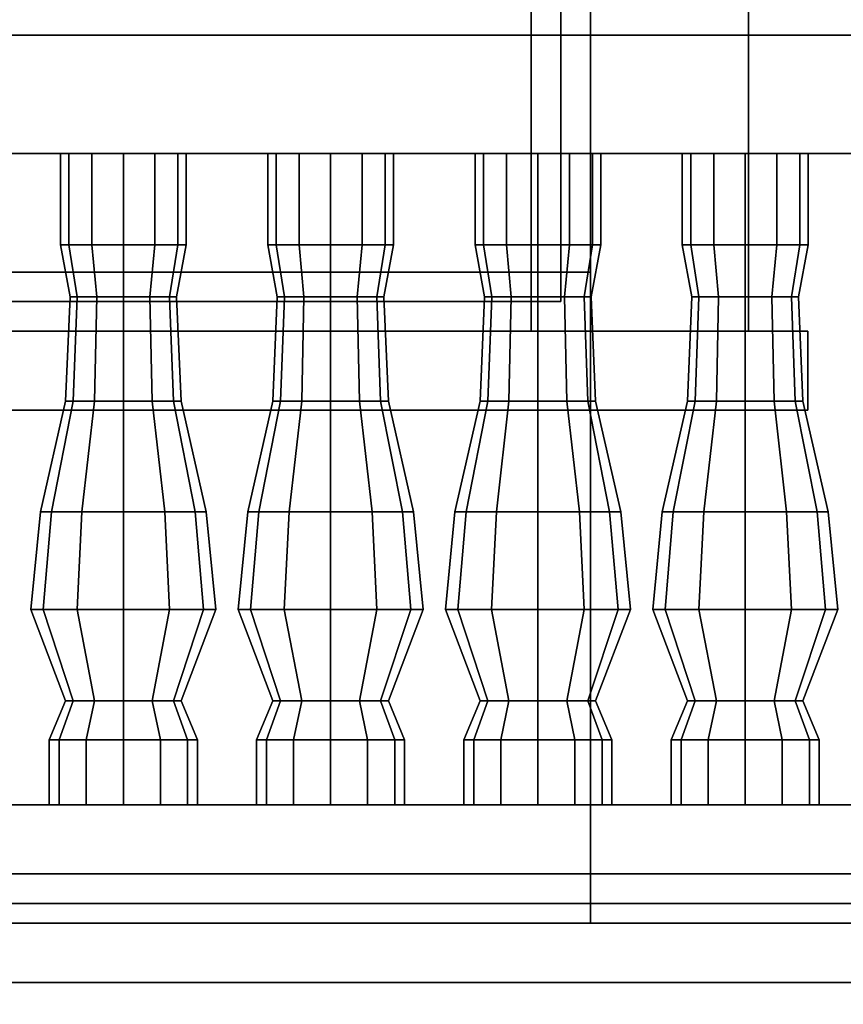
# Model space of a CAD drawing. Header units: metres. Extents: x 1.5 to 35.5, y 0 to 14.7.
# Tile 52 of 60: x 23.455 to 24.289, y 0.818 to 1.816. Entities that reach past the tile are written whole.
import ezdxf

# ---------------------------------------------------------------- set-up
doc = ezdxf.new("R2010")
doc.units = ezdxf.units.M
for name, color, linetype in [('FRAME', 8, 'Continuous'), ('GLASS', 5, 'Continuous'), ('GRANITE', 8, 'Continuous'), ('INTERIOR_FLOOR', 8, 'Continuous'), ('INTERIOR_WALL', 8, 'Continuous'), ('PLASTER', 8, 'Continuous'), ('RUSTIC', 8, 'Continuous'), ('STUCCO', 8, 'Continuous')]:
    doc.layers.add(name, color=color, linetype=linetype)

msp = doc.modelspace()

# ---------------------------------------------------------------- linework, layer by layer
at = {"layer": 'FRAME'}
for points in [[(24.0333, 1.5), (23.9733, 1.5), (23.9733, 4), (24.0333, 4)], [(23.9733, 1.5), (24.0333, 1.5), (24.0333, 4), (23.9733, 4)], [(24.0333, 1.5), (23.9733, 1.5), (23.9733, 4), (24.0333, 4)], [(23.9733, 1.5), (24.0333, 1.5), (24.0333, 4), (23.9733, 4)], [(24.0333, 1.5), (22.6333, 1.5), (22.6333, 1.56), (24.0333, 1.56)], [(22.6333, 1.5), (24.0333, 1.5), (24.0333, 1.56), (22.6333, 1.56)], [(24.0333, 1.5), (22.6333, 1.5), (22.6333, 1.56), (24.0333, 1.56)], [(22.6333, 1.5), (24.0333, 1.5), (24.0333, 1.56), (22.6333, 1.56)]]:
    msp.add_lwpolyline(points, close=True, dxfattribs=at)
at = {"layer": 'GLASS'}
for points in [[(24.0033, 1.53), (22.6633, 1.53), (22.6633, 3.97), (24.0033, 3.97)], [(22.6633, 1.53), (24.0033, 1.53), (24.0033, 3.97), (22.6633, 3.97)], [(24.0033, 1.53), (22.6633, 1.53), (22.6633, 3.97), (24.0033, 3.97)], [(22.6633, 1.53), (24.0033, 1.53), (24.0033, 3.97), (22.6633, 3.97)]]:
    msp.add_lwpolyline(points, close=True, dxfattribs=at)
at = {"layer": 'GRANITE'}
for points in [[(26, 0.84), (10, 0.84), (10, 0.9), (26, 0.9)], [(10, 0.84), (26, 0.84), (26, 0.9), (10, 0.9)]]:
    msp.add_lwpolyline(points, close=True, dxfattribs=at)
at = {"layer": 'INTERIOR_FLOOR'}
for points in [[(29.55, 0.9), (6.45, 0.9), (6.45, 0.92), (29.55, 0.92)], [(6.45, 0.9), (29.55, 0.9), (29.55, 0.92), (6.45, 0.92)]]:
    msp.add_lwpolyline(points, close=True, dxfattribs=at)
at = {"layer": 'INTERIOR_WALL'}
for points in [[(29.55, 0.9), (6.45, 0.9), (6.45, 7.6), (29.55, 7.6)], [(6.45, 0.9), (29.55, 0.9), (29.55, 7.6), (6.45, 7.6)]]:
    msp.add_lwpolyline(points, close=True, dxfattribs=at)
at = {"layer": 'PLASTER'}
for points in [[(25.3, 0.9), (24.0333, 0.9), (24.0333, 4.5), (25.3, 4.5)], [(24.0333, 0.9), (25.3, 0.9), (25.3, 4.5), (24.0333, 4.5)], [(25.3, 0.9), (24.0333, 0.9), (24.0333, 4.5), (25.3, 4.5)], [(24.0333, 0.9), (25.3, 0.9), (25.3, 4.5), (24.0333, 4.5)], [(24.0333, 0.9), (22.6333, 0.9), (22.6333, 1.5), (24.0333, 1.5)], [(22.6333, 0.9), (24.0333, 0.9), (24.0333, 1.5), (22.6333, 1.5)], [(24.0333, 0.9), (22.6333, 0.9), (22.6333, 1.5), (24.0333, 1.5)], [(22.6333, 0.9), (24.0333, 0.9), (24.0333, 1.5), (22.6333, 1.5)]]:
    msp.add_lwpolyline(points, close=True, dxfattribs=at)
at = {"layer": 'RUSTIC'}
for points in [[(30, 0), (6, 0), (6, 0.9), (30, 0.9)], [(6, 0), (30, 0), (30, 0.9), (6, 0.9)], [(26, 0), (10, 0), (10, 0.9), (26, 0.9)], [(10, 0), (26, 0), (26, 0.9), (10, 0.9)]]:
    msp.add_lwpolyline(points, close=True, dxfattribs=at)
at = {"layer": 'STUCCO'}
for points in [[(24.1933, 1.5), (24.0333, 1.5), (24.0333, 4), (24.1933, 4)], [(24.0333, 1.5), (24.1933, 1.5), (24.1933, 4), (24.0333, 4)], [(24.1933, 1.5), (24.0333, 1.5), (24.0333, 4), (24.1933, 4)], [(24.0333, 1.5), (24.1933, 1.5), (24.1933, 4), (24.0333, 4)], [(25.9, 1.68), (20, 1.68), (20, 1.8), (25.9, 1.8)], [(20, 1.68), (25.9, 1.68), (25.9, 1.8), (20, 1.8)], [(23.5048, 1.5876), (23.4962, 1.5876), (23.4962, 1.68), (23.5048, 1.68)], [(23.4962, 1.5876), (23.5048, 1.5876), (23.5048, 1.68), (23.4962, 1.68)], [(23.5281, 1.5876), (23.5048, 1.5876), (23.5048, 1.68), (23.5281, 1.68)], [(23.5048, 1.5876), (23.5281, 1.5876), (23.5281, 1.68), (23.5048, 1.68)], [(23.56, 1.5876), (23.5281, 1.5876), (23.5281, 1.68), (23.56, 1.68)], [(23.5281, 1.5876), (23.56, 1.5876), (23.56, 1.68), (23.5281, 1.68)], [(23.5919, 1.5876), (23.56, 1.5876), (23.56, 1.68), (23.5919, 1.68)], [(23.56, 1.5876), (23.5919, 1.5876), (23.5919, 1.68), (23.56, 1.68)], [(23.6152, 1.5876), (23.5919, 1.5876), (23.5919, 1.68), (23.6152, 1.68)], [(23.5919, 1.5876), (23.6152, 1.5876), (23.6152, 1.68), (23.5919, 1.68)], [(23.6238, 1.5876), (23.6152, 1.5876), (23.6152, 1.68), (23.6238, 1.68)], [(23.6152, 1.5876), (23.6238, 1.5876), (23.6238, 1.68), (23.6152, 1.68)], [(23.7148, 1.5876), (23.7063, 1.5876), (23.7063, 1.68), (23.7148, 1.68)], [(23.7063, 1.5876), (23.7148, 1.5876), (23.7148, 1.68), (23.7063, 1.68)], [(23.7381, 1.5876), (23.7148, 1.5876), (23.7148, 1.68), (23.7381, 1.68)], [(23.7148, 1.5876), (23.7381, 1.5876), (23.7381, 1.68), (23.7148, 1.68)], [(23.77, 1.5876), (23.7381, 1.5876), (23.7381, 1.68), (23.77, 1.68)], [(23.7381, 1.5876), (23.77, 1.5876), (23.77, 1.68), (23.7381, 1.68)], [(23.8019, 1.5876), (23.77, 1.5876), (23.77, 1.68), (23.8019, 1.68)], [(23.77, 1.5876), (23.8019, 1.5876), (23.8019, 1.68), (23.77, 1.68)], [(23.8252, 1.5876), (23.8019, 1.5876), (23.8019, 1.68), (23.8252, 1.68)], [(23.8019, 1.5876), (23.8252, 1.5876), (23.8252, 1.68), (23.8019, 1.68)], [(23.8337, 1.5876), (23.8252, 1.5876), (23.8252, 1.68), (23.8337, 1.68)], [(23.8252, 1.5876), (23.8337, 1.5876), (23.8337, 1.68), (23.8252, 1.68)], [(23.9248, 1.5876), (23.9163, 1.5876), (23.9163, 1.68), (23.9248, 1.68)], [(23.9163, 1.5876), (23.9248, 1.5876), (23.9248, 1.68), (23.9163, 1.68)], [(23.9481, 1.5876), (23.9248, 1.5876), (23.9248, 1.68), (23.9481, 1.68)], [(23.9248, 1.5876), (23.9481, 1.5876), (23.9481, 1.68), (23.9248, 1.68)], [(23.98, 1.5876), (23.9481, 1.5876), (23.9481, 1.68), (23.98, 1.68)], [(23.9481, 1.5876), (23.98, 1.5876), (23.98, 1.68), (23.9481, 1.68)], [(24.0119, 1.5876), (23.98, 1.5876), (23.98, 1.68), (24.0119, 1.68)], [(23.98, 1.5876), (24.0119, 1.5876), (24.0119, 1.68), (23.98, 1.68)], [(24.0352, 1.5876), (24.0119, 1.5876), (24.0119, 1.68), (24.0352, 1.68)], [(24.0119, 1.5876), (24.0352, 1.5876), (24.0352, 1.68), (24.0119, 1.68)], [(24.0437, 1.5876), (24.0352, 1.5876), (24.0352, 1.68), (24.0437, 1.68)], [(24.0352, 1.5876), (24.0437, 1.5876), (24.0437, 1.68), (24.0352, 1.68)], [(24.1348, 1.5876), (24.1262, 1.5876), (24.1262, 1.68), (24.1348, 1.68)], [(24.1262, 1.5876), (24.1348, 1.5876), (24.1348, 1.68), (24.1262, 1.68)], [(24.1581, 1.5876), (24.1348, 1.5876), (24.1348, 1.68), (24.1581, 1.68)], [(24.1348, 1.5876), (24.1581, 1.5876), (24.1581, 1.68), (24.1348, 1.68)], [(24.19, 1.5876), (24.1581, 1.5876), (24.1581, 1.68), (24.19, 1.68)], [(24.1581, 1.5876), (24.19, 1.5876), (24.19, 1.68), (24.1581, 1.68)], [(24.2219, 1.5876), (24.19, 1.5876), (24.19, 1.68), (24.2219, 1.68)], [(24.19, 1.5876), (24.2219, 1.5876), (24.2219, 1.68), (24.19, 1.68)], [(24.2452, 1.5876), (24.2219, 1.5876), (24.2219, 1.68), (24.2452, 1.68)], [(24.2219, 1.5876), (24.2452, 1.5876), (24.2452, 1.68), (24.2219, 1.68)], [(24.2538, 1.5876), (24.2452, 1.5876), (24.2452, 1.68), (24.2538, 1.68)], [(24.2452, 1.5876), (24.2538, 1.5876), (24.2538, 1.68), (24.2452, 1.68)], [(23.5132, 1.5348), (23.506, 1.5348), (23.4962, 1.5876), (23.5048, 1.5876)], [(23.506, 1.5348), (23.5132, 1.5348), (23.5048, 1.5876), (23.4962, 1.5876)], [(23.533, 1.5348), (23.5132, 1.5348), (23.5048, 1.5876), (23.5281, 1.5876)], [(23.5132, 1.5348), (23.533, 1.5348), (23.5281, 1.5876), (23.5048, 1.5876)], [(23.56, 1.5348), (23.533, 1.5348), (23.5281, 1.5876), (23.56, 1.5876)], [(23.533, 1.5348), (23.56, 1.5348), (23.56, 1.5876), (23.5281, 1.5876)], [(23.587, 1.5348), (23.56, 1.5348), (23.56, 1.5876), (23.5919, 1.5876)], [(23.56, 1.5348), (23.587, 1.5348), (23.5919, 1.5876), (23.56, 1.5876)], [(23.6068, 1.5348), (23.587, 1.5348), (23.5919, 1.5876), (23.6152, 1.5876)], [(23.587, 1.5348), (23.6068, 1.5348), (23.6152, 1.5876), (23.5919, 1.5876)], [(23.614, 1.5348), (23.6068, 1.5348), (23.6152, 1.5876), (23.6238, 1.5876)], [(23.6068, 1.5348), (23.614, 1.5348), (23.6238, 1.5876), (23.6152, 1.5876)], [(23.7232, 1.5348), (23.716, 1.5348), (23.7063, 1.5876), (23.7148, 1.5876)], [(23.716, 1.5348), (23.7232, 1.5348), (23.7148, 1.5876), (23.7063, 1.5876)], [(23.743, 1.5348), (23.7232, 1.5348), (23.7148, 1.5876), (23.7381, 1.5876)], [(23.7232, 1.5348), (23.743, 1.5348), (23.7381, 1.5876), (23.7148, 1.5876)], [(23.77, 1.5348), (23.743, 1.5348), (23.7381, 1.5876), (23.77, 1.5876)], [(23.743, 1.5348), (23.77, 1.5348), (23.77, 1.5876), (23.7381, 1.5876)], [(23.797, 1.5348), (23.77, 1.5348), (23.77, 1.5876), (23.8019, 1.5876)], [(23.77, 1.5348), (23.797, 1.5348), (23.8019, 1.5876), (23.77, 1.5876)], [(23.8168, 1.5348), (23.797, 1.5348), (23.8019, 1.5876), (23.8252, 1.5876)], [(23.797, 1.5348), (23.8168, 1.5348), (23.8252, 1.5876), (23.8019, 1.5876)], [(23.824, 1.5348), (23.8168, 1.5348), (23.8252, 1.5876), (23.8337, 1.5876)], [(23.8168, 1.5348), (23.824, 1.5348), (23.8337, 1.5876), (23.8252, 1.5876)], [(23.9332, 1.5348), (23.926, 1.5348), (23.9163, 1.5876), (23.9248, 1.5876)], [(23.926, 1.5348), (23.9332, 1.5348), (23.9248, 1.5876), (23.9163, 1.5876)], [(23.953, 1.5348), (23.9332, 1.5348), (23.9248, 1.5876), (23.9481, 1.5876)], [(23.9332, 1.5348), (23.953, 1.5348), (23.9481, 1.5876), (23.9248, 1.5876)], [(23.98, 1.5348), (23.953, 1.5348), (23.9481, 1.5876), (23.98, 1.5876)], [(23.953, 1.5348), (23.98, 1.5348), (23.98, 1.5876), (23.9481, 1.5876)], [(24.007, 1.5348), (23.98, 1.5348), (23.98, 1.5876), (24.0119, 1.5876)], [(23.98, 1.5348), (24.007, 1.5348), (24.0119, 1.5876), (23.98, 1.5876)], [(24.0268, 1.5348), (24.007, 1.5348), (24.0119, 1.5876), (24.0352, 1.5876)], [(24.007, 1.5348), (24.0268, 1.5348), (24.0352, 1.5876), (24.0119, 1.5876)], [(24.034, 1.5348), (24.0268, 1.5348), (24.0352, 1.5876), (24.0437, 1.5876)], [(24.0268, 1.5348), (24.034, 1.5348), (24.0437, 1.5876), (24.0352, 1.5876)], [(24.1432, 1.5348), (24.136, 1.5348), (24.1262, 1.5876), (24.1348, 1.5876)], [(24.136, 1.5348), (24.1432, 1.5348), (24.1348, 1.5876), (24.1262, 1.5876)], [(24.163, 1.5348), (24.1432, 1.5348), (24.1348, 1.5876), (24.1581, 1.5876)], [(24.1432, 1.5348), (24.163, 1.5348), (24.1581, 1.5876), (24.1348, 1.5876)], [(24.19, 1.5348), (24.163, 1.5348), (24.1581, 1.5876), (24.19, 1.5876)], [(24.163, 1.5348), (24.19, 1.5348), (24.19, 1.5876), (24.1581, 1.5876)], [(24.217, 1.5348), (24.19, 1.5348), (24.19, 1.5876), (24.2219, 1.5876)], [(24.19, 1.5348), (24.217, 1.5348), (24.2219, 1.5876), (24.19, 1.5876)], [(24.2368, 1.5348), (24.217, 1.5348), (24.2219, 1.5876), (24.2452, 1.5876)], [(24.217, 1.5348), (24.2368, 1.5348), (24.2452, 1.5876), (24.2219, 1.5876)], [(24.244, 1.5348), (24.2368, 1.5348), (24.2452, 1.5876), (24.2538, 1.5876)], [(24.2368, 1.5348), (24.244, 1.5348), (24.2538, 1.5876), (24.2452, 1.5876)], [(23.5093, 1.4292), (23.5015, 1.4292), (23.506, 1.5348), (23.5132, 1.5348)], [(23.5015, 1.4292), (23.5093, 1.4292), (23.5132, 1.5348), (23.506, 1.5348)], [(23.5308, 1.4292), (23.5093, 1.4292), (23.5132, 1.5348), (23.533, 1.5348)], [(23.5093, 1.4292), (23.5308, 1.4292), (23.533, 1.5348), (23.5132, 1.5348)], [(23.56, 1.4292), (23.5308, 1.4292), (23.533, 1.5348), (23.56, 1.5348)], [(23.5308, 1.4292), (23.56, 1.4292), (23.56, 1.5348), (23.533, 1.5348)], [(23.5892, 1.4292), (23.56, 1.4292), (23.56, 1.5348), (23.587, 1.5348)], [(23.56, 1.4292), (23.5892, 1.4292), (23.587, 1.5348), (23.56, 1.5348)], [(23.6107, 1.4292), (23.5892, 1.4292), (23.587, 1.5348), (23.6068, 1.5348)], [(23.5892, 1.4292), (23.6107, 1.4292), (23.6068, 1.5348), (23.587, 1.5348)], [(23.6185, 1.4292), (23.6107, 1.4292), (23.6068, 1.5348), (23.614, 1.5348)], [(23.6107, 1.4292), (23.6185, 1.4292), (23.614, 1.5348), (23.6068, 1.5348)], [(23.7193, 1.4292), (23.7115, 1.4292), (23.716, 1.5348), (23.7232, 1.5348)], [(23.7115, 1.4292), (23.7193, 1.4292), (23.7232, 1.5348), (23.716, 1.5348)], [(23.7407, 1.4292), (23.7193, 1.4292), (23.7232, 1.5348), (23.743, 1.5348)], [(23.7193, 1.4292), (23.7407, 1.4292), (23.743, 1.5348), (23.7232, 1.5348)], [(23.77, 1.4292), (23.7407, 1.4292), (23.743, 1.5348), (23.77, 1.5348)], [(23.7407, 1.4292), (23.77, 1.4292), (23.77, 1.5348), (23.743, 1.5348)], [(23.7993, 1.4292), (23.77, 1.4292), (23.77, 1.5348), (23.797, 1.5348)], [(23.77, 1.4292), (23.7993, 1.4292), (23.797, 1.5348), (23.77, 1.5348)], [(23.8207, 1.4292), (23.7993, 1.4292), (23.797, 1.5348), (23.8168, 1.5348)], [(23.7993, 1.4292), (23.8207, 1.4292), (23.8168, 1.5348), (23.797, 1.5348)], [(23.8285, 1.4292), (23.8207, 1.4292), (23.8168, 1.5348), (23.824, 1.5348)], [(23.8207, 1.4292), (23.8285, 1.4292), (23.824, 1.5348), (23.8168, 1.5348)], [(23.9293, 1.4292), (23.9215, 1.4292), (23.926, 1.5348), (23.9332, 1.5348)], [(23.9215, 1.4292), (23.9293, 1.4292), (23.9332, 1.5348), (23.926, 1.5348)], [(23.9507, 1.4292), (23.9293, 1.4292), (23.9332, 1.5348), (23.953, 1.5348)], [(23.9293, 1.4292), (23.9507, 1.4292), (23.953, 1.5348), (23.9332, 1.5348)], [(23.98, 1.4292), (23.9507, 1.4292), (23.953, 1.5348), (23.98, 1.5348)], [(23.9507, 1.4292), (23.98, 1.4292), (23.98, 1.5348), (23.953, 1.5348)], [(24.0093, 1.4292), (23.98, 1.4292), (23.98, 1.5348), (24.007, 1.5348)], [(23.98, 1.4292), (24.0093, 1.4292), (24.007, 1.5348), (23.98, 1.5348)], [(24.0307, 1.4292), (24.0093, 1.4292), (24.007, 1.5348), (24.0268, 1.5348)], [(24.0093, 1.4292), (24.0307, 1.4292), (24.0268, 1.5348), (24.007, 1.5348)], [(24.0385, 1.4292), (24.0307, 1.4292), (24.0268, 1.5348), (24.034, 1.5348)], [(24.0307, 1.4292), (24.0385, 1.4292), (24.034, 1.5348), (24.0268, 1.5348)], [(24.1393, 1.4292), (24.1315, 1.4292), (24.136, 1.5348), (24.1432, 1.5348)], [(24.1315, 1.4292), (24.1393, 1.4292), (24.1432, 1.5348), (24.136, 1.5348)], [(24.1608, 1.4292), (24.1393, 1.4292), (24.1432, 1.5348), (24.163, 1.5348)], [(24.1393, 1.4292), (24.1608, 1.4292), (24.163, 1.5348), (24.1432, 1.5348)], [(24.19, 1.4292), (24.1608, 1.4292), (24.163, 1.5348), (24.19, 1.5348)], [(24.1608, 1.4292), (24.19, 1.4292), (24.19, 1.5348), (24.163, 1.5348)], [(24.2192, 1.4292), (24.19, 1.4292), (24.19, 1.5348), (24.217, 1.5348)], [(24.19, 1.4292), (24.2192, 1.4292), (24.217, 1.5348), (24.19, 1.5348)], [(24.2407, 1.4292), (24.2192, 1.4292), (24.217, 1.5348), (24.2368, 1.5348)], [(24.2192, 1.4292), (24.2407, 1.4292), (24.2368, 1.5348), (24.217, 1.5348)], [(24.2485, 1.4292), (24.2407, 1.4292), (24.2368, 1.5348), (24.244, 1.5348)], [(24.2407, 1.4292), (24.2485, 1.4292), (24.244, 1.5348), (24.2368, 1.5348)], [(24.2533, 1.42), (22.4133, 1.42), (22.4133, 1.5), (24.2533, 1.5)], [(22.4133, 1.42), (24.2533, 1.42), (24.2533, 1.5), (22.4133, 1.5)], [(24.2533, 1.42), (22.4133, 1.42), (22.4133, 1.5), (24.2533, 1.5)], [(22.4133, 1.42), (24.2533, 1.42), (24.2533, 1.5), (22.4133, 1.5)], [(23.4872, 1.317), (23.476, 1.317), (23.5015, 1.4292), (23.5093, 1.4292)], [(23.476, 1.317), (23.4872, 1.317), (23.5093, 1.4292), (23.5015, 1.4292)], [(23.518, 1.317), (23.4872, 1.317), (23.5093, 1.4292), (23.5308, 1.4292)], [(23.4872, 1.317), (23.518, 1.317), (23.5308, 1.4292), (23.5093, 1.4292)], [(23.56, 1.317), (23.518, 1.317), (23.5308, 1.4292), (23.56, 1.4292)], [(23.518, 1.317), (23.56, 1.317), (23.56, 1.4292), (23.5308, 1.4292)], [(23.602, 1.317), (23.56, 1.317), (23.56, 1.4292), (23.5892, 1.4292)], [(23.56, 1.317), (23.602, 1.317), (23.5892, 1.4292), (23.56, 1.4292)], [(23.6328, 1.317), (23.602, 1.317), (23.5892, 1.4292), (23.6107, 1.4292)], [(23.602, 1.317), (23.6328, 1.317), (23.6107, 1.4292), (23.5892, 1.4292)], [(23.644, 1.317), (23.6328, 1.317), (23.6107, 1.4292), (23.6185, 1.4292)], [(23.6328, 1.317), (23.644, 1.317), (23.6185, 1.4292), (23.6107, 1.4292)], [(23.6973, 1.317), (23.686, 1.317), (23.7115, 1.4292), (23.7193, 1.4292)], [(23.686, 1.317), (23.6973, 1.317), (23.7193, 1.4292), (23.7115, 1.4292)], [(23.728, 1.317), (23.6973, 1.317), (23.7193, 1.4292), (23.7407, 1.4292)], [(23.6973, 1.317), (23.728, 1.317), (23.7407, 1.4292), (23.7193, 1.4292)], [(23.77, 1.317), (23.728, 1.317), (23.7407, 1.4292), (23.77, 1.4292)], [(23.728, 1.317), (23.77, 1.317), (23.77, 1.4292), (23.7407, 1.4292)], [(23.812, 1.317), (23.77, 1.317), (23.77, 1.4292), (23.7993, 1.4292)], [(23.77, 1.317), (23.812, 1.317), (23.7993, 1.4292), (23.77, 1.4292)], [(23.8427, 1.317), (23.812, 1.317), (23.7993, 1.4292), (23.8207, 1.4292)], [(23.812, 1.317), (23.8427, 1.317), (23.8207, 1.4292), (23.7993, 1.4292)], [(23.854, 1.317), (23.8427, 1.317), (23.8207, 1.4292), (23.8285, 1.4292)], [(23.8427, 1.317), (23.854, 1.317), (23.8285, 1.4292), (23.8207, 1.4292)], [(23.9073, 1.317), (23.896, 1.317), (23.9215, 1.4292), (23.9293, 1.4292)], [(23.896, 1.317), (23.9073, 1.317), (23.9293, 1.4292), (23.9215, 1.4292)], [(23.938, 1.317), (23.9073, 1.317), (23.9293, 1.4292), (23.9507, 1.4292)], [(23.9073, 1.317), (23.938, 1.317), (23.9507, 1.4292), (23.9293, 1.4292)], [(23.98, 1.317), (23.938, 1.317), (23.9507, 1.4292), (23.98, 1.4292)], [(23.938, 1.317), (23.98, 1.317), (23.98, 1.4292), (23.9507, 1.4292)], [(24.022, 1.317), (23.98, 1.317), (23.98, 1.4292), (24.0093, 1.4292)], [(23.98, 1.317), (24.022, 1.317), (24.0093, 1.4292), (23.98, 1.4292)], [(24.0527, 1.317), (24.022, 1.317), (24.0093, 1.4292), (24.0307, 1.4292)], [(24.022, 1.317), (24.0527, 1.317), (24.0307, 1.4292), (24.0093, 1.4292)], [(24.064, 1.317), (24.0527, 1.317), (24.0307, 1.4292), (24.0385, 1.4292)], [(24.0527, 1.317), (24.064, 1.317), (24.0385, 1.4292), (24.0307, 1.4292)], [(24.1172, 1.317), (24.106, 1.317), (24.1315, 1.4292), (24.1393, 1.4292)], [(24.106, 1.317), (24.1172, 1.317), (24.1393, 1.4292), (24.1315, 1.4292)], [(24.148, 1.317), (24.1172, 1.317), (24.1393, 1.4292), (24.1608, 1.4292)], [(24.1172, 1.317), (24.148, 1.317), (24.1608, 1.4292), (24.1393, 1.4292)], [(24.19, 1.317), (24.148, 1.317), (24.1608, 1.4292), (24.19, 1.4292)], [(24.148, 1.317), (24.19, 1.317), (24.19, 1.4292), (24.1608, 1.4292)], [(24.232, 1.317), (24.19, 1.317), (24.19, 1.4292), (24.2192, 1.4292)], [(24.19, 1.317), (24.232, 1.317), (24.2192, 1.4292), (24.19, 1.4292)], [(24.2628, 1.317), (24.232, 1.317), (24.2192, 1.4292), (24.2407, 1.4292)], [(24.232, 1.317), (24.2628, 1.317), (24.2407, 1.4292), (24.2192, 1.4292)], [(24.274, 1.317), (24.2628, 1.317), (24.2407, 1.4292), (24.2485, 1.4292)], [(24.2628, 1.317), (24.274, 1.317), (24.2485, 1.4292), (24.2407, 1.4292)], [(23.4788, 1.218), (23.4662, 1.218), (23.476, 1.317), (23.4872, 1.317)], [(23.4662, 1.218), (23.4788, 1.218), (23.4872, 1.317), (23.476, 1.317)], [(23.5131, 1.218), (23.4788, 1.218), (23.4872, 1.317), (23.518, 1.317)], [(23.4788, 1.218), (23.5131, 1.218), (23.518, 1.317), (23.4872, 1.317)], [(23.56, 1.218), (23.5131, 1.218), (23.518, 1.317), (23.56, 1.317)], [(23.5131, 1.218), (23.56, 1.218), (23.56, 1.317), (23.518, 1.317)], [(23.6069, 1.218), (23.56, 1.218), (23.56, 1.317), (23.602, 1.317)], [(23.56, 1.218), (23.6069, 1.218), (23.602, 1.317), (23.56, 1.317)], [(23.6412, 1.218), (23.6069, 1.218), (23.602, 1.317), (23.6328, 1.317)], [(23.6069, 1.218), (23.6412, 1.218), (23.6328, 1.317), (23.602, 1.317)], [(23.6537, 1.218), (23.6412, 1.218), (23.6328, 1.317), (23.644, 1.317)], [(23.6412, 1.218), (23.6537, 1.218), (23.644, 1.317), (23.6328, 1.317)], [(23.6888, 1.218), (23.6762, 1.218), (23.686, 1.317), (23.6973, 1.317)], [(23.6762, 1.218), (23.6888, 1.218), (23.6973, 1.317), (23.686, 1.317)], [(23.7231, 1.218), (23.6888, 1.218), (23.6973, 1.317), (23.728, 1.317)], [(23.6888, 1.218), (23.7231, 1.218), (23.728, 1.317), (23.6973, 1.317)], [(23.77, 1.218), (23.7231, 1.218), (23.728, 1.317), (23.77, 1.317)], [(23.7231, 1.218), (23.77, 1.218), (23.77, 1.317), (23.728, 1.317)], [(23.8169, 1.218), (23.77, 1.218), (23.77, 1.317), (23.812, 1.317)], [(23.77, 1.218), (23.8169, 1.218), (23.812, 1.317), (23.77, 1.317)], [(23.8512, 1.218), (23.8169, 1.218), (23.812, 1.317), (23.8427, 1.317)], [(23.8169, 1.218), (23.8512, 1.218), (23.8427, 1.317), (23.812, 1.317)], [(23.8637, 1.218), (23.8512, 1.218), (23.8427, 1.317), (23.854, 1.317)], [(23.8512, 1.218), (23.8637, 1.218), (23.854, 1.317), (23.8427, 1.317)], [(23.8988, 1.218), (23.8863, 1.218), (23.896, 1.317), (23.9073, 1.317)], [(23.8863, 1.218), (23.8988, 1.218), (23.9073, 1.317), (23.896, 1.317)], [(23.9331, 1.218), (23.8988, 1.218), (23.9073, 1.317), (23.938, 1.317)], [(23.8988, 1.218), (23.9331, 1.218), (23.938, 1.317), (23.9073, 1.317)], [(23.98, 1.218), (23.9331, 1.218), (23.938, 1.317), (23.98, 1.317)], [(23.9331, 1.218), (23.98, 1.218), (23.98, 1.317), (23.938, 1.317)], [(24.0269, 1.218), (23.98, 1.218), (23.98, 1.317), (24.022, 1.317)], [(23.98, 1.218), (24.0269, 1.218), (24.022, 1.317), (23.98, 1.317)], [(24.0612, 1.218), (24.0269, 1.218), (24.022, 1.317), (24.0527, 1.317)], [(24.0269, 1.218), (24.0612, 1.218), (24.0527, 1.317), (24.022, 1.317)], [(24.0738, 1.218), (24.0612, 1.218), (24.0527, 1.317), (24.064, 1.317)], [(24.0612, 1.218), (24.0738, 1.218), (24.064, 1.317), (24.0527, 1.317)], [(24.1088, 1.218), (24.0963, 1.218), (24.106, 1.317), (24.1172, 1.317)], [(24.0963, 1.218), (24.1088, 1.218), (24.1172, 1.317), (24.106, 1.317)], [(24.1431, 1.218), (24.1088, 1.218), (24.1172, 1.317), (24.148, 1.317)], [(24.1088, 1.218), (24.1431, 1.218), (24.148, 1.317), (24.1172, 1.317)], [(24.19, 1.218), (24.1431, 1.218), (24.148, 1.317), (24.19, 1.317)], [(24.1431, 1.218), (24.19, 1.218), (24.19, 1.317), (24.148, 1.317)], [(24.2369, 1.218), (24.19, 1.218), (24.19, 1.317), (24.232, 1.317)], [(24.19, 1.218), (24.2369, 1.218), (24.232, 1.317), (24.19, 1.317)], [(24.2712, 1.218), (24.2369, 1.218), (24.232, 1.317), (24.2628, 1.317)], [(24.2369, 1.218), (24.2712, 1.218), (24.2628, 1.317), (24.232, 1.317)], [(24.2838, 1.218), (24.2712, 1.218), (24.2628, 1.317), (24.274, 1.317)], [(24.2712, 1.218), (24.2838, 1.218), (24.274, 1.317), (24.2628, 1.317)], [(23.5093, 1.1256), (23.5015, 1.1256), (23.4662, 1.218), (23.4788, 1.218)], [(23.5015, 1.1256), (23.5093, 1.1256), (23.4788, 1.218), (23.4662, 1.218)], [(23.5308, 1.1256), (23.5093, 1.1256), (23.4788, 1.218), (23.5131, 1.218)], [(23.5093, 1.1256), (23.5308, 1.1256), (23.5131, 1.218), (23.4788, 1.218)], [(23.56, 1.1256), (23.5308, 1.1256), (23.5131, 1.218), (23.56, 1.218)], [(23.5308, 1.1256), (23.56, 1.1256), (23.56, 1.218), (23.5131, 1.218)], [(23.5892, 1.1256), (23.56, 1.1256), (23.56, 1.218), (23.6069, 1.218)], [(23.56, 1.1256), (23.5892, 1.1256), (23.6069, 1.218), (23.56, 1.218)], [(23.6107, 1.1256), (23.5892, 1.1256), (23.6069, 1.218), (23.6412, 1.218)], [(23.5892, 1.1256), (23.6107, 1.1256), (23.6412, 1.218), (23.6069, 1.218)], [(23.6185, 1.1256), (23.6107, 1.1256), (23.6412, 1.218), (23.6537, 1.218)], [(23.6107, 1.1256), (23.6185, 1.1256), (23.6537, 1.218), (23.6412, 1.218)], [(23.7193, 1.1256), (23.7115, 1.1256), (23.6762, 1.218), (23.6888, 1.218)], [(23.7115, 1.1256), (23.7193, 1.1256), (23.6888, 1.218), (23.6762, 1.218)], [(23.7407, 1.1256), (23.7193, 1.1256), (23.6888, 1.218), (23.7231, 1.218)], [(23.7193, 1.1256), (23.7407, 1.1256), (23.7231, 1.218), (23.6888, 1.218)], [(23.77, 1.1256), (23.7407, 1.1256), (23.7231, 1.218), (23.77, 1.218)], [(23.7407, 1.1256), (23.77, 1.1256), (23.77, 1.218), (23.7231, 1.218)], [(23.7993, 1.1256), (23.77, 1.1256), (23.77, 1.218), (23.8169, 1.218)], [(23.77, 1.1256), (23.7993, 1.1256), (23.8169, 1.218), (23.77, 1.218)], [(23.8207, 1.1256), (23.7993, 1.1256), (23.8169, 1.218), (23.8512, 1.218)], [(23.7993, 1.1256), (23.8207, 1.1256), (23.8512, 1.218), (23.8169, 1.218)], [(23.8285, 1.1256), (23.8207, 1.1256), (23.8512, 1.218), (23.8637, 1.218)], [(23.8207, 1.1256), (23.8285, 1.1256), (23.8637, 1.218), (23.8512, 1.218)], [(23.9293, 1.1256), (23.9215, 1.1256), (23.8863, 1.218), (23.8988, 1.218)], [(23.9215, 1.1256), (23.9293, 1.1256), (23.8988, 1.218), (23.8863, 1.218)], [(23.9507, 1.1256), (23.9293, 1.1256), (23.8988, 1.218), (23.9331, 1.218)], [(23.9293, 1.1256), (23.9507, 1.1256), (23.9331, 1.218), (23.8988, 1.218)], [(23.98, 1.1256), (23.9507, 1.1256), (23.9331, 1.218), (23.98, 1.218)], [(23.9507, 1.1256), (23.98, 1.1256), (23.98, 1.218), (23.9331, 1.218)], [(24.0093, 1.1256), (23.98, 1.1256), (23.98, 1.218), (24.0269, 1.218)], [(23.98, 1.1256), (24.0093, 1.1256), (24.0269, 1.218), (23.98, 1.218)], [(24.0307, 1.1256), (24.0093, 1.1256), (24.0269, 1.218), (24.0612, 1.218)], [(24.0093, 1.1256), (24.0307, 1.1256), (24.0612, 1.218), (24.0269, 1.218)], [(24.0385, 1.1256), (24.0307, 1.1256), (24.0612, 1.218), (24.0738, 1.218)], [(24.0307, 1.1256), (24.0385, 1.1256), (24.0738, 1.218), (24.0612, 1.218)], [(24.1393, 1.1256), (24.1315, 1.1256), (24.0963, 1.218), (24.1088, 1.218)], [(24.1315, 1.1256), (24.1393, 1.1256), (24.1088, 1.218), (24.0963, 1.218)], [(24.1608, 1.1256), (24.1393, 1.1256), (24.1088, 1.218), (24.1431, 1.218)], [(24.1393, 1.1256), (24.1608, 1.1256), (24.1431, 1.218), (24.1088, 1.218)], [(24.19, 1.1256), (24.1608, 1.1256), (24.1431, 1.218), (24.19, 1.218)], [(24.1608, 1.1256), (24.19, 1.1256), (24.19, 1.218), (24.1431, 1.218)], [(24.2192, 1.1256), (24.19, 1.1256), (24.19, 1.218), (24.2369, 1.218)], [(24.19, 1.1256), (24.2192, 1.1256), (24.2369, 1.218), (24.19, 1.218)], [(24.2407, 1.1256), (24.2192, 1.1256), (24.2369, 1.218), (24.2712, 1.218)], [(24.2192, 1.1256), (24.2407, 1.1256), (24.2712, 1.218), (24.2369, 1.218)], [(24.2485, 1.1256), (24.2407, 1.1256), (24.2712, 1.218), (24.2838, 1.218)], [(24.2407, 1.1256), (24.2485, 1.1256), (24.2838, 1.218), (24.2712, 1.218)], [(23.495, 1.086), (23.485, 1.086), (23.5015, 1.1256), (23.5093, 1.1256)], [(23.485, 1.086), (23.495, 1.086), (23.5093, 1.1256), (23.5015, 1.1256)], [(23.5225, 1.086), (23.495, 1.086), (23.5093, 1.1256), (23.5308, 1.1256)], [(23.495, 1.086), (23.5225, 1.086), (23.5308, 1.1256), (23.5093, 1.1256)], [(23.56, 1.086), (23.5225, 1.086), (23.5308, 1.1256), (23.56, 1.1256)], [(23.5225, 1.086), (23.56, 1.086), (23.56, 1.1256), (23.5308, 1.1256)], [(23.5975, 1.086), (23.56, 1.086), (23.56, 1.1256), (23.5892, 1.1256)], [(23.56, 1.086), (23.5975, 1.086), (23.5892, 1.1256), (23.56, 1.1256)], [(23.6249, 1.086), (23.5975, 1.086), (23.5892, 1.1256), (23.6107, 1.1256)], [(23.5975, 1.086), (23.6249, 1.086), (23.6107, 1.1256), (23.5892, 1.1256)], [(23.635, 1.086), (23.6249, 1.086), (23.6107, 1.1256), (23.6185, 1.1256)], [(23.6249, 1.086), (23.635, 1.086), (23.6185, 1.1256), (23.6107, 1.1256)], [(23.705, 1.086), (23.695, 1.086), (23.7115, 1.1256), (23.7193, 1.1256)], [(23.695, 1.086), (23.705, 1.086), (23.7193, 1.1256), (23.7115, 1.1256)], [(23.7325, 1.086), (23.705, 1.086), (23.7193, 1.1256), (23.7407, 1.1256)], [(23.705, 1.086), (23.7325, 1.086), (23.7407, 1.1256), (23.7193, 1.1256)], [(23.77, 1.086), (23.7325, 1.086), (23.7407, 1.1256), (23.77, 1.1256)], [(23.7325, 1.086), (23.77, 1.086), (23.77, 1.1256), (23.7407, 1.1256)], [(23.8075, 1.086), (23.77, 1.086), (23.77, 1.1256), (23.7993, 1.1256)], [(23.77, 1.086), (23.8075, 1.086), (23.7993, 1.1256), (23.77, 1.1256)], [(23.8349, 1.086), (23.8075, 1.086), (23.7993, 1.1256), (23.8207, 1.1256)], [(23.8075, 1.086), (23.8349, 1.086), (23.8207, 1.1256), (23.7993, 1.1256)], [(23.845, 1.086), (23.8349, 1.086), (23.8207, 1.1256), (23.8285, 1.1256)], [(23.8349, 1.086), (23.845, 1.086), (23.8285, 1.1256), (23.8207, 1.1256)], [(23.9151, 1.086), (23.905, 1.086), (23.9215, 1.1256), (23.9293, 1.1256)], [(23.905, 1.086), (23.9151, 1.086), (23.9293, 1.1256), (23.9215, 1.1256)], [(23.9425, 1.086), (23.9151, 1.086), (23.9293, 1.1256), (23.9507, 1.1256)], [(23.9151, 1.086), (23.9425, 1.086), (23.9507, 1.1256), (23.9293, 1.1256)], [(23.98, 1.086), (23.9425, 1.086), (23.9507, 1.1256), (23.98, 1.1256)], [(23.9425, 1.086), (23.98, 1.086), (23.98, 1.1256), (23.9507, 1.1256)], [(24.0175, 1.086), (23.98, 1.086), (23.98, 1.1256), (24.0093, 1.1256)], [(23.98, 1.086), (24.0175, 1.086), (24.0093, 1.1256), (23.98, 1.1256)], [(24.045, 1.086), (24.0175, 1.086), (24.0093, 1.1256), (24.0307, 1.1256)], [(24.0175, 1.086), (24.045, 1.086), (24.0307, 1.1256), (24.0093, 1.1256)], [(24.055, 1.086), (24.045, 1.086), (24.0307, 1.1256), (24.0385, 1.1256)], [(24.045, 1.086), (24.055, 1.086), (24.0385, 1.1256), (24.0307, 1.1256)], [(24.1251, 1.086), (24.115, 1.086), (24.1315, 1.1256), (24.1393, 1.1256)], [(24.115, 1.086), (24.1251, 1.086), (24.1393, 1.1256), (24.1315, 1.1256)], [(24.1525, 1.086), (24.1251, 1.086), (24.1393, 1.1256), (24.1608, 1.1256)], [(24.1251, 1.086), (24.1525, 1.086), (24.1608, 1.1256), (24.1393, 1.1256)], [(24.19, 1.086), (24.1525, 1.086), (24.1608, 1.1256), (24.19, 1.1256)], [(24.1525, 1.086), (24.19, 1.086), (24.19, 1.1256), (24.1608, 1.1256)], [(24.2275, 1.086), (24.19, 1.086), (24.19, 1.1256), (24.2192, 1.1256)], [(24.19, 1.086), (24.2275, 1.086), (24.2192, 1.1256), (24.19, 1.1256)], [(24.255, 1.086), (24.2275, 1.086), (24.2192, 1.1256), (24.2407, 1.1256)], [(24.2275, 1.086), (24.255, 1.086), (24.2407, 1.1256), (24.2192, 1.1256)], [(24.265, 1.086), (24.255, 1.086), (24.2407, 1.1256), (24.2485, 1.1256)], [(24.255, 1.086), (24.265, 1.086), (24.2485, 1.1256), (24.2407, 1.1256)], [(23.495, 1.02), (23.485, 1.02), (23.485, 1.086), (23.495, 1.086)], [(23.485, 1.02), (23.495, 1.02), (23.495, 1.086), (23.485, 1.086)], [(23.5225, 1.02), (23.495, 1.02), (23.495, 1.086), (23.5225, 1.086)], [(23.495, 1.02), (23.5225, 1.02), (23.5225, 1.086), (23.495, 1.086)], [(23.56, 1.02), (23.5225, 1.02), (23.5225, 1.086), (23.56, 1.086)], [(23.5225, 1.02), (23.56, 1.02), (23.56, 1.086), (23.5225, 1.086)], [(23.5975, 1.02), (23.56, 1.02), (23.56, 1.086), (23.5975, 1.086)], [(23.56, 1.02), (23.5975, 1.02), (23.5975, 1.086), (23.56, 1.086)], [(23.6249, 1.02), (23.5975, 1.02), (23.5975, 1.086), (23.6249, 1.086)], [(23.5975, 1.02), (23.6249, 1.02), (23.6249, 1.086), (23.5975, 1.086)], [(23.635, 1.02), (23.6249, 1.02), (23.6249, 1.086), (23.635, 1.086)], [(23.6249, 1.02), (23.635, 1.02), (23.635, 1.086), (23.6249, 1.086)], [(23.705, 1.02), (23.695, 1.02), (23.695, 1.086), (23.705, 1.086)], [(23.695, 1.02), (23.705, 1.02), (23.705, 1.086), (23.695, 1.086)], [(23.7325, 1.02), (23.705, 1.02), (23.705, 1.086), (23.7325, 1.086)], [(23.705, 1.02), (23.7325, 1.02), (23.7325, 1.086), (23.705, 1.086)], [(23.77, 1.02), (23.7325, 1.02), (23.7325, 1.086), (23.77, 1.086)], [(23.7325, 1.02), (23.77, 1.02), (23.77, 1.086), (23.7325, 1.086)], [(23.8075, 1.02), (23.77, 1.02), (23.77, 1.086), (23.8075, 1.086)], [(23.77, 1.02), (23.8075, 1.02), (23.8075, 1.086), (23.77, 1.086)], [(23.8349, 1.02), (23.8075, 1.02), (23.8075, 1.086), (23.8349, 1.086)], [(23.8075, 1.02), (23.8349, 1.02), (23.8349, 1.086), (23.8075, 1.086)], [(23.845, 1.02), (23.8349, 1.02), (23.8349, 1.086), (23.845, 1.086)], [(23.8349, 1.02), (23.845, 1.02), (23.845, 1.086), (23.8349, 1.086)], [(23.9151, 1.02), (23.905, 1.02), (23.905, 1.086), (23.9151, 1.086)], [(23.905, 1.02), (23.9151, 1.02), (23.9151, 1.086), (23.905, 1.086)], [(23.9425, 1.02), (23.9151, 1.02), (23.9151, 1.086), (23.9425, 1.086)], [(23.9151, 1.02), (23.9425, 1.02), (23.9425, 1.086), (23.9151, 1.086)], [(23.98, 1.02), (23.9425, 1.02), (23.9425, 1.086), (23.98, 1.086)], [(23.9425, 1.02), (23.98, 1.02), (23.98, 1.086), (23.9425, 1.086)], [(24.0175, 1.02), (23.98, 1.02), (23.98, 1.086), (24.0175, 1.086)], [(23.98, 1.02), (24.0175, 1.02), (24.0175, 1.086), (23.98, 1.086)], [(24.045, 1.02), (24.0175, 1.02), (24.0175, 1.086), (24.045, 1.086)], [(24.0175, 1.02), (24.045, 1.02), (24.045, 1.086), (24.0175, 1.086)], [(24.055, 1.02), (24.045, 1.02), (24.045, 1.086), (24.055, 1.086)], [(24.045, 1.02), (24.055, 1.02), (24.055, 1.086), (24.045, 1.086)], [(24.1251, 1.02), (24.115, 1.02), (24.115, 1.086), (24.1251, 1.086)], [(24.115, 1.02), (24.1251, 1.02), (24.1251, 1.086), (24.115, 1.086)], [(24.1525, 1.02), (24.1251, 1.02), (24.1251, 1.086), (24.1525, 1.086)], [(24.1251, 1.02), (24.1525, 1.02), (24.1525, 1.086), (24.1251, 1.086)], [(24.19, 1.02), (24.1525, 1.02), (24.1525, 1.086), (24.19, 1.086)], [(24.1525, 1.02), (24.19, 1.02), (24.19, 1.086), (24.1525, 1.086)], [(24.2275, 1.02), (24.19, 1.02), (24.19, 1.086), (24.2275, 1.086)], [(24.19, 1.02), (24.2275, 1.02), (24.2275, 1.086), (24.19, 1.086)], [(24.255, 1.02), (24.2275, 1.02), (24.2275, 1.086), (24.255, 1.086)], [(24.2275, 1.02), (24.255, 1.02), (24.255, 1.086), (24.2275, 1.086)], [(24.265, 1.02), (24.255, 1.02), (24.255, 1.086), (24.265, 1.086)], [(24.255, 1.02), (24.265, 1.02), (24.265, 1.086), (24.255, 1.086)], [(25.9, 0.9), (20, 0.9), (20, 1.02), (25.9, 1.02)], [(20, 0.9), (25.9, 0.9), (25.9, 1.02), (20, 1.02)], [(30.1, 0.78), (5.9, 0.78), (5.9, 0.95), (30.1, 0.95)], [(5.9, 0.78), (30.1, 0.78), (30.1, 0.95), (5.9, 0.95)]]:
    msp.add_lwpolyline(points, close=True, dxfattribs=at)

doc.saveas('drawing.dxf')
